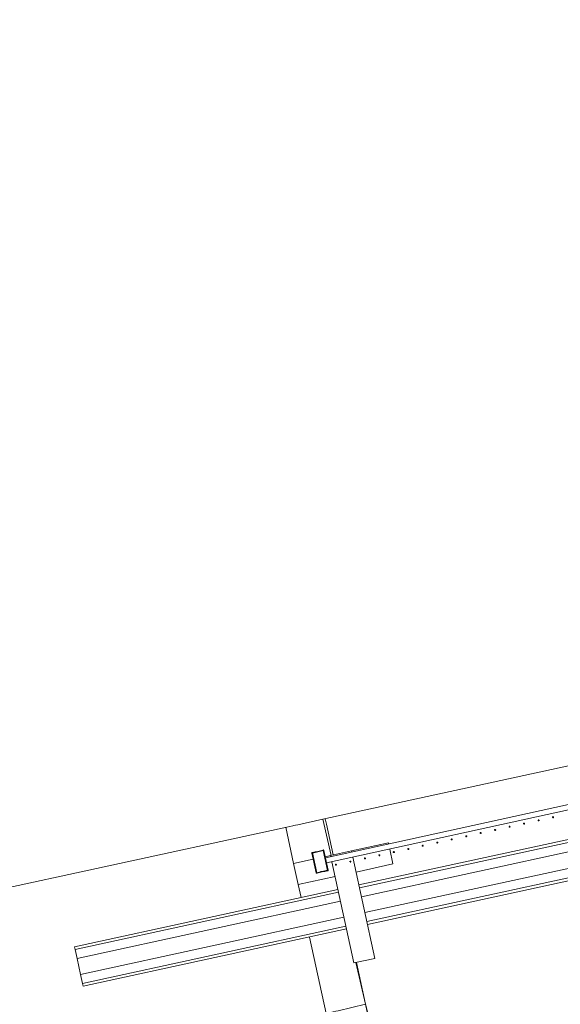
# Model space of a CAD drawing. Header units: millimetres. Extents: x -2624 to 101766, y -16 to 109490.
# Tile 50 of 151: x 24685 to 26691, y 76614 to 80267. Entities that reach past the tile are written whole.
import ezdxf

# ---------------------------------------------------------------- set-up
doc = ezdxf.new("R2010")
doc.units = ezdxf.units.MM
doc.header["$MEASUREMENT"] = 0
for name, color, linetype in [('L1', 7, 'Continuous'), ('Nouveau_VRD _ Voirie 3d.VRD', 7, 'Continuous'), ('VRD _ Bordure.VRD', 7, 'Continuous'), ('VRD _ Clôture.VRD', 7, 'Continuous'), ('VRD _ Portail.VRD', 7, 'Continuous')]:
    doc.layers.add(name, color=color, linetype=linetype)

# ---------------------------------------------------------------- blocks, each defined once
blk = doc.blocks.new('Élément de coupe_48')
at = {"layer": 'VRD _ Bordure.VRD', "color": 7, "linetype": 'Continuous', "lineweight": 15}
blk.add_line((25968.8, 76613.7), (26102.5, 76089.4), dxfattribs=at)
blk = doc.blocks.new('Élément de coupe_56')
at = {"layer": 'VRD _ Bordure.VRD', "color": 7, "linetype": 'Continuous', "lineweight": 15}
for p, q in [((25698.6, 77276.1), (25677, 77271.4)), ((25702.1, 77276.8), (25698.6, 77276.1)), ((25708.6, 77278.3), (25702.1, 77276.8)), ((25716.9, 77280), (25708.6, 77278.3)), ((25810.6, 77300.4), (25716.9, 77280)), ((25823.3, 77282.7), (25819.1, 77302.3)), ((25848.3, 77167.9), (25823.3, 77282.7)), ((25968.8, 76613.7), (25935, 76769.2)), ((25822.8, 76579.2), (25848.8, 76585.3)), ((25848.8, 76585.3), (25852.3, 76586.2)), ((25852.3, 76586.2), (25858.8, 76587.7)), ((25858.8, 76587.7), (25867, 76589.6)), ((25867, 76589.6), (25968.8, 76613.7))]:
    blk.add_line(p, q, dxfattribs=at)
blk = doc.blocks.new('Élément de coupe_57')
at = {"layer": 'Nouveau_VRD _ Voirie 3d.VRD', "color": 251, "linetype": 'Continuous', "lineweight": 15, "true_color": 0x6a6a6a}
for p, q in [((25701.7, 77136), (25672.5, 77270.4)), ((24970.3, 77117.7), (18832.4, 75782.8)), ((25729.1, 77010), (25718.7, 77057.9)), ((25822.8, 76579.2), (25761, 76863.4))]:
    blk.add_line(p, q, dxfattribs=at)
blk = doc.blocks.new('Élément de coupe_165')
at = {"layer": 'VRD _ Portail.VRD', "color": 7, "linetype": 'Continuous', "lineweight": 15}
for p, q in [((25944.1, 77056.7), (34303.7, 78874.8)), ((25946.4, 77046.3), (34306, 78864.4)), ((25973.7, 76920.6), (34333.3, 78738.7)), ((25976, 76910.2), (34335.6, 78728.2)), ((33372.6, 78626.3), (25953.7, 77012.8)), ((33385.4, 78567.6), (25966.4, 76954.1)), ((25916.7, 77182.8), (26053.5, 77212.5)), ((26053.5, 77212.5), (26054.3, 77209)), ((25838.5, 77165.8), (25916.7, 77182.8)), ((25916.7, 77182.8), (25917.5, 77179.1)), ((26058.5, 77189.5), (26070.5, 77134.4)), ((25701.7, 77136), (25774.8, 77151.9)), ((25718.7, 77057.9), (25701.7, 77136)), ((25818.8, 77161.5), (25838.5, 77165.8)), ((25839.4, 77161.9), (25838.5, 77165.8)), ((25925.2, 76767.1), (25843.6, 77142.4)), ((25921.8, 77159.5), (26003.4, 76784.1)), ((26070.5, 77134.4), (25933.7, 77104.6)), ((25855.5, 77087.6), (25718.7, 77057.9)), ((24888.8, 76827.2), (25865.9, 77039.7)), ((24891, 76816.8), (25868.2, 77029.3)), ((25875.5, 76995.8), (24898.3, 76783.2)), ((25888.2, 76937.1), (24911.1, 76724.6)), ((24918.4, 76691.1), (25895.5, 76903.6)), ((24920.7, 76680.6), (25897.8, 76893.2)), ((24891, 76816.8), (24888.8, 76827.2)), ((24898.3, 76783.2), (24891, 76816.8)), ((24911.1, 76724.6), (24898.3, 76783.2)), ((26003.4, 76784.1), (25925.2, 76767.1)), ((24918.4, 76691.1), (24911.1, 76724.6)), ((24920.7, 76680.6), (24918.4, 76691.1))]:
    blk.add_line(p, q, dxfattribs=at)
blk = doc.blocks.new('Élément de coupe_166')
at = {"layer": 'L1', "color": 7, "linetype": 'Continuous', "lineweight": 15}
blk.add_line((24970.3, 77117.7), (25677, 77271.4), dxfattribs=at)
blk = doc.blocks.new('Élément de coupe_168')
at = {"layer": 'VRD _ Clôture.VRD', "color": 7, "linetype": 'Continuous', "lineweight": 15}
for p, q in [((25819.7, 77157.6), (28626.3, 77772.9)), ((25823.9, 77138.1), (28630.5, 77753.3))]:
    blk.add_line(p, q, dxfattribs=at)
blk = doc.blocks.new('Élément de coupe_175')
at = {"layer": 'VRD _ Clôture.VRD', "color": 7, "linetype": 'Continuous', "lineweight": 15}
for p, q in [((25856.8, 77132), (25856.7, 77131.6)), ((25856.7, 77131.6), (25856.7, 77131.3)), ((25856.7, 77131.3), (25856.7, 77130.9)), ((25856.7, 77130.9), (25856.8, 77130.6)), ((25856.9, 77132.3), (25856.8, 77132)), ((25856.8, 77130.6), (25857, 77130.3)), ((25857.1, 77132.6), (25856.9, 77132.3)), ((25857, 77130.3), (25857.2, 77130)), ((25857.6, 77133.1), (25857.3, 77132.8)), ((25857.5, 77129.8), (25857.8, 77129.6)), ((25857.9, 77133.2), (25857.6, 77133.1)), ((25857.8, 77129.6), (25858.1, 77129.5)), ((25858.3, 77133.3), (25857.9, 77133.2)), ((25858.1, 77129.5), (25858.4, 77129.4)), ((25858.6, 77133.4), (25858.3, 77133.3)), ((25859, 77133.4), (25858.6, 77133.4)), ((25858.8, 77129.4), (25859.1, 77129.4)), ((25859.3, 77133.3), (25859, 77133.4)), ((25859.1, 77129.4), (25859.4, 77129.5)), ((25859.6, 77133.1), (25859.3, 77133.3)), ((25859.4, 77129.5), (25859.8, 77129.7)), ((25859.9, 77133), (25859.6, 77133.1)), ((25859.8, 77129.7), (25860, 77129.9)), ((25860.4, 77132.4), (25860.2, 77132.7)), ((25860.3, 77130.1), (25860.5, 77130.4)), ((25860.5, 77132.1), (25860.4, 77132.4)), ((25860.6, 77131.8), (25860.5, 77132.1)), ((25860.5, 77130.4), (25860.6, 77130.8)), ((25860.7, 77131.5), (25860.6, 77131.8)), ((25860.6, 77130.8), (25860.7, 77131.1)), ((25860.7, 77131.1), (25860.7, 77131.5)), ((25858.4, 77129.4), (25858.8, 77129.4))]:
    blk.add_line(p, q, dxfattribs=at)
blk = doc.blocks.new('Élément de coupe_176')
at = {"layer": 'VRD _ Clôture.VRD', "color": 7, "linetype": 'Continuous', "lineweight": 15}
for p, q in [((25910.5, 77143.8), (25910.4, 77143.4)), ((25910.4, 77143.4), (25910.4, 77143.1)), ((25910.4, 77143.1), (25910.5, 77142.7)), ((25910.6, 77144.1), (25910.5, 77143.8)), ((25910.5, 77142.7), (25910.6, 77142.4)), ((25910.8, 77144.4), (25910.6, 77144.1)), ((25910.6, 77142.4), (25910.7, 77142.1)), ((25910.7, 77142.1), (25910.9, 77141.8)), ((25911.3, 77144.8), (25911.1, 77144.6)), ((25911.2, 77141.6), (25911.5, 77141.4)), ((25911.7, 77145), (25911.3, 77144.8)), ((25911.5, 77141.4), (25911.8, 77141.2)), ((25912, 77145.1), (25911.7, 77145)), ((25911.8, 77141.2), (25912.1, 77141.2)), ((25912.3, 77145.1), (25912, 77145.1)), ((25912.1, 77141.2), (25912.5, 77141.1)), ((25912.7, 77145.1), (25912.3, 77145.1)), ((25912.5, 77141.1), (25912.8, 77141.2)), ((25913, 77145.1), (25912.7, 77145.1)), ((25912.8, 77141.2), (25913.2, 77141.3)), ((25913.3, 77144.9), (25913, 77145.1)), ((25913.2, 77141.3), (25913.5, 77141.5)), ((25913.6, 77144.7), (25913.3, 77144.9)), ((25913.5, 77141.5), (25913.8, 77141.7)), ((25914.1, 77144.2), (25913.9, 77144.5)), ((25914, 77141.9), (25914.2, 77142.2)), ((25914.3, 77143.9), (25914.1, 77144.2)), ((25914.2, 77142.2), (25914.3, 77142.5)), ((25914.4, 77143.6), (25914.3, 77143.9)), ((25914.3, 77142.5), (25914.4, 77142.9)), ((25914.4, 77143.2), (25914.4, 77143.6)), ((25914.4, 77142.9), (25914.4, 77143.2))]:
    blk.add_line(p, q, dxfattribs=at)
blk = doc.blocks.new('Élément de coupe_177')
at = {"layer": 'VRD _ Clôture.VRD', "color": 7, "linetype": 'Continuous', "lineweight": 15}
for p, q in [((25964.2, 77155.2), (25964.1, 77154.8)), ((25964.1, 77154.8), (25964.2, 77154.5)), ((25964.4, 77155.9), (25964.2, 77155.5)), ((25964.2, 77155.5), (25964.2, 77155.2)), ((25964.2, 77154.5), (25964.3, 77154.2)), ((25964.3, 77154.2), (25964.4, 77153.9)), ((25964.6, 77156.1), (25964.4, 77155.9)), ((25964.4, 77153.9), (25964.7, 77153.6)), ((25965.1, 77156.6), (25964.8, 77156.4)), ((25964.9, 77153.3), (25965.2, 77153.2)), ((25965.4, 77156.8), (25965.1, 77156.6)), ((25965.2, 77153.2), (25965.5, 77153)), ((25965.7, 77156.9), (25965.4, 77156.8)), ((25965.5, 77153), (25965.9, 77152.9)), ((25966.1, 77156.9), (25965.7, 77156.9)), ((25965.9, 77152.9), (25966.2, 77152.9)), ((25966.4, 77156.9), (25966.1, 77156.9)), ((25966.2, 77152.9), (25966.6, 77153)), ((25966.7, 77156.8), (25966.4, 77156.9)), ((25966.6, 77153), (25966.9, 77153.1)), ((25967.1, 77156.7), (25966.7, 77156.8)), ((25966.9, 77153.1), (25967.2, 77153.2)), ((25967.4, 77156.5), (25967.1, 77156.7)), ((25967.2, 77153.2), (25967.5, 77153.4)), ((25967.8, 77156), (25967.6, 77156.3)), ((25967.7, 77153.7), (25967.9, 77154)), ((25968, 77155.7), (25967.8, 77156)), ((25967.9, 77154), (25968, 77154.3)), ((25968.1, 77155.4), (25968, 77155.7)), ((25968, 77154.3), (25968.1, 77154.7)), ((25968.1, 77155), (25968.1, 77155.4)), ((25968.1, 77154.7), (25968.1, 77155))]:
    blk.add_line(p, q, dxfattribs=at)
blk = doc.blocks.new('Élément de coupe_178')
at = {"layer": 'VRD _ Clôture.VRD', "color": 7, "linetype": 'Continuous', "lineweight": 15}
for p, q in [((26018, 77167.3), (26017.9, 77167)), ((26017.9, 77167), (26017.9, 77166.6)), ((26017.9, 77166.6), (26017.9, 77166.3)), ((26017.9, 77166.3), (26018, 77165.9)), ((26018.1, 77167.6), (26018, 77167.3)), ((26018, 77165.9), (26018.2, 77165.6)), ((26018.3, 77167.9), (26018.1, 77167.6)), ((26018.8, 77168.4), (26018.5, 77168.2)), ((26019.1, 77168.5), (26018.8, 77168.4)), ((26019.4, 77168.7), (26019.1, 77168.5)), ((26019.8, 77168.7), (26019.4, 77168.7)), ((26020.1, 77168.7), (26019.8, 77168.7)), ((26020.5, 77168.6), (26020.1, 77168.7)), ((26020.8, 77168.5), (26020.5, 77168.6)), ((26021.1, 77168.3), (26020.8, 77168.5)), ((26021.6, 77167.8), (26021.3, 77168)), ((26021.7, 77167.5), (26021.6, 77167.8)), ((26021.6, 77165.8), (26021.8, 77166.1)), ((26021.8, 77167.1), (26021.7, 77167.5)), ((26021.9, 77166.8), (26021.8, 77167.1)), ((26021.8, 77166.4), (26021.9, 77166.8)), ((26021.8, 77166.1), (26021.8, 77166.4)), ((26018.2, 77165.6), (26018.4, 77165.4)), ((26018.6, 77165.1), (26018.9, 77164.9)), ((26018.9, 77164.9), (26019.3, 77164.8)), ((26019.3, 77164.8), (26019.6, 77164.7)), ((26019.6, 77164.7), (26019.9, 77164.7)), ((26019.9, 77164.7), (26020.3, 77164.7)), ((26020.3, 77164.7), (26020.6, 77164.9)), ((26020.6, 77164.9), (26020.9, 77165)), ((26020.9, 77165), (26021.2, 77165.2)), ((26021.4, 77165.5), (26021.6, 77165.8))]:
    blk.add_line(p, q, dxfattribs=at)
blk = doc.blocks.new('Élément de coupe_179')
at = {"layer": 'VRD _ Clôture.VRD', "color": 7, "linetype": 'Continuous', "lineweight": 15}
for p, q in [((26071.7, 77179.1), (26071.6, 77178.7)), ((26071.6, 77178.7), (26071.6, 77178.4)), ((26071.6, 77178.4), (26071.6, 77178)), ((26071.6, 77178), (26071.7, 77177.7)), ((26071.8, 77179.4), (26071.7, 77179.1)), ((26071.7, 77177.7), (26071.9, 77177.4)), ((26072, 77179.7), (26071.8, 77179.4)), ((26071.9, 77177.4), (26072.1, 77177.1)), ((26072.5, 77180.2), (26072.2, 77180)), ((26072.4, 77176.9), (26072.7, 77176.7)), ((26072.8, 77180.3), (26072.5, 77180.2)), ((26072.7, 77176.7), (26073, 77176.6)), ((26073.2, 77180.4), (26072.8, 77180.3)), ((26073, 77176.6), (26073.3, 77176.5)), ((26073.5, 77180.5), (26073.2, 77180.4)), ((26073.3, 77176.5), (26073.7, 77176.5)), ((26073.9, 77180.5), (26073.5, 77180.5)), ((26073.7, 77176.5), (26074, 77176.5)), ((26074.2, 77180.4), (26073.9, 77180.5)), ((26074, 77176.5), (26074.3, 77176.6)), ((26074.5, 77180.2), (26074.2, 77180.4)), ((26074.3, 77176.6), (26074.7, 77176.8)), ((26074.8, 77180.1), (26074.5, 77180.2)), ((26074.7, 77176.8), (26074.9, 77177)), ((26075.3, 77179.5), (26075.1, 77179.8)), ((26075.2, 77177.3), (26075.4, 77177.5)), ((26075.4, 77179.2), (26075.3, 77179.5)), ((26075.5, 77178.9), (26075.4, 77179.2)), ((26075.4, 77177.5), (26075.5, 77177.9)), ((26075.6, 77178.6), (26075.5, 77178.9)), ((26075.5, 77177.9), (26075.6, 77178.2)), ((26075.6, 77178.2), (26075.6, 77178.6))]:
    blk.add_line(p, q, dxfattribs=at)
blk = doc.blocks.new('Élément de coupe_180')
at = {"layer": 'VRD _ Clôture.VRD', "color": 7, "linetype": 'Continuous', "lineweight": 15}
for p, q in [((26125.4, 77190.9), (26125.3, 77190.5)), ((26125.3, 77190.5), (26125.3, 77190.2)), ((26125.3, 77190.2), (26125.4, 77189.8)), ((26125.5, 77191.2), (26125.4, 77190.9)), ((26125.4, 77189.8), (26125.5, 77189.5)), ((26125.7, 77191.5), (26125.5, 77191.2)), ((26125.5, 77189.5), (26125.6, 77189.2)), ((26125.6, 77189.2), (26125.8, 77188.9)), ((26126.2, 77191.9), (26126, 77191.7)), ((26126.1, 77188.7), (26126.4, 77188.5)), ((26126.5, 77192.1), (26126.2, 77191.9)), ((26126.4, 77188.5), (26126.7, 77188.3)), ((26126.9, 77192.2), (26126.5, 77192.1)), ((26126.7, 77188.3), (26127, 77188.3)), ((26127.2, 77192.3), (26126.9, 77192.2)), ((26127, 77188.3), (26127.4, 77188.3)), ((26127.6, 77192.2), (26127.2, 77192.3)), ((26127.4, 77188.3), (26127.7, 77188.3)), ((26127.9, 77192.2), (26127.6, 77192.2)), ((26127.7, 77188.3), (26128.1, 77188.4)), ((26128.2, 77192), (26127.9, 77192.2)), ((26128.1, 77188.4), (26128.4, 77188.6)), ((26128.5, 77191.8), (26128.2, 77192)), ((26128.4, 77188.6), (26128.7, 77188.8)), ((26129, 77191.3), (26128.8, 77191.6)), ((26128.9, 77189), (26129.1, 77189.3)), ((26129.2, 77191), (26129, 77191.3)), ((26129.1, 77189.3), (26129.2, 77189.6)), ((26129.3, 77190.7), (26129.2, 77191)), ((26129.2, 77189.6), (26129.3, 77190)), ((26129.3, 77190.3), (26129.3, 77190.7)), ((26129.3, 77190), (26129.3, 77190.3))]:
    blk.add_line(p, q, dxfattribs=at)
blk = doc.blocks.new('Élément de coupe_181')
at = {"layer": 'VRD _ Clôture.VRD', "color": 7, "linetype": 'Continuous', "lineweight": 15}
for p, q in [((26179.3, 77203), (26179.1, 77202.6)), ((26179.1, 77202.6), (26179.1, 77202.3)), ((26179.5, 77203.3), (26179.3, 77203)), ((26180, 77203.7), (26179.7, 77203.5)), ((26180.3, 77203.9), (26180, 77203.7)), ((26180.6, 77204), (26180.3, 77203.9)), ((26181, 77204), (26180.6, 77204)), ((26181.3, 77204), (26181, 77204)), ((26181.6, 77203.9), (26181.3, 77204)), ((26182, 77203.8), (26181.6, 77203.9)), ((26182.3, 77203.6), (26182, 77203.8)), ((26182.7, 77203.1), (26182.5, 77203.4)), ((26182.9, 77202.8), (26182.7, 77203.1)), ((26183, 77202.5), (26182.9, 77202.8)), ((26179.1, 77202.3), (26179, 77201.9)), ((26179, 77201.9), (26179.1, 77201.6)), ((26179.1, 77201.6), (26179.2, 77201.3)), ((26179.2, 77201.3), (26179.3, 77201)), ((26179.3, 77201), (26179.6, 77200.7)), ((26179.8, 77200.4), (26180.1, 77200.3)), ((26180.1, 77200.3), (26180.4, 77200.1)), ((26180.4, 77200.1), (26180.8, 77200)), ((26180.8, 77200), (26181.1, 77200)), ((26181.1, 77200), (26181.5, 77200.1)), ((26181.5, 77200.1), (26181.8, 77200.2)), ((26181.8, 77200.2), (26182.1, 77200.3)), ((26182.1, 77200.3), (26182.4, 77200.6)), ((26182.6, 77200.8), (26182.8, 77201.1)), ((26182.8, 77201.1), (26182.9, 77201.4)), ((26182.9, 77201.4), (26183, 77201.8)), ((26183, 77202.1), (26183, 77202.5)), ((26183, 77201.8), (26183, 77202.1))]:
    blk.add_line(p, q, dxfattribs=at)
blk = doc.blocks.new('Élément de coupe_182')
at = {"layer": 'VRD _ Clôture.VRD', "color": 7, "linetype": 'Continuous', "lineweight": 15}
for p, q in [((26232.9, 77214.4), (26232.8, 77214.1)), ((26232.8, 77214.1), (26232.8, 77213.7)), ((26232.8, 77213.7), (26232.8, 77213.4)), ((26232.8, 77213.4), (26232.9, 77213)), ((26233, 77214.7), (26232.9, 77214.4)), ((26232.9, 77213), (26233.1, 77212.7)), ((26233.2, 77215), (26233, 77214.7)), ((26233.1, 77212.7), (26233.3, 77212.5)), ((26233.7, 77215.5), (26233.4, 77215.3)), ((26233.5, 77212.2), (26233.8, 77212)), ((26234, 77215.7), (26233.7, 77215.5)), ((26233.8, 77212), (26234.2, 77211.9)), ((26234.3, 77215.8), (26234, 77215.7)), ((26234.2, 77211.9), (26234.5, 77211.8)), ((26234.7, 77215.8), (26234.3, 77215.8)), ((26234.5, 77211.8), (26234.8, 77211.8)), ((26235, 77215.8), (26234.7, 77215.8)), ((26234.8, 77211.8), (26235.2, 77211.9)), ((26235.4, 77215.7), (26235, 77215.8)), ((26235.2, 77211.9), (26235.5, 77212)), ((26235.7, 77215.6), (26235.4, 77215.7)), ((26235.5, 77212), (26235.8, 77212.1)), ((26236, 77215.4), (26235.7, 77215.6)), ((26235.8, 77212.1), (26236.1, 77212.3)), ((26236.4, 77214.9), (26236.2, 77215.2)), ((26236.3, 77212.6), (26236.5, 77212.9)), ((26236.6, 77214.6), (26236.4, 77214.9)), ((26236.5, 77212.9), (26236.7, 77213.2)), ((26236.7, 77214.2), (26236.6, 77214.6)), ((26236.8, 77213.9), (26236.7, 77214.2)), ((26236.7, 77213.5), (26236.8, 77213.9)), ((26236.7, 77213.2), (26236.7, 77213.5))]:
    blk.add_line(p, q, dxfattribs=at)
blk = doc.blocks.new('Élément de coupe_183')
at = {"layer": 'VRD _ Clôture.VRD', "color": 7, "linetype": 'Continuous', "lineweight": 15}
for p, q in [((26286.6, 77226.2), (26286.5, 77225.9)), ((26286.5, 77225.9), (26286.5, 77225.5)), ((26286.5, 77225.5), (26286.5, 77225.2)), ((26286.5, 77225.2), (26286.6, 77224.8)), ((26286.7, 77226.5), (26286.6, 77226.2)), ((26286.6, 77224.8), (26286.8, 77224.5)), ((26286.9, 77226.8), (26286.7, 77226.5)), ((26286.8, 77224.5), (26287, 77224.2)), ((26287.4, 77227.3), (26287.1, 77227.1)), ((26287.3, 77224), (26287.6, 77223.8)), ((26287.7, 77227.4), (26287.4, 77227.3)), ((26287.6, 77223.8), (26287.9, 77223.7)), ((26288.1, 77227.5), (26287.7, 77227.4)), ((26287.9, 77223.7), (26288.2, 77223.6)), ((26288.4, 77227.6), (26288.1, 77227.5)), ((26288.2, 77223.6), (26288.6, 77223.6)), ((26288.7, 77227.6), (26288.4, 77227.6)), ((26288.6, 77223.6), (26288.9, 77223.6)), ((26289.1, 77227.5), (26288.7, 77227.6)), ((26288.9, 77223.6), (26289.2, 77223.7)), ((26289.4, 77227.4), (26289.1, 77227.5)), ((26289.2, 77223.7), (26289.6, 77223.9)), ((26289.7, 77227.2), (26289.4, 77227.4)), ((26289.6, 77223.9), (26289.8, 77224.1)), ((26290.2, 77226.7), (26290, 77226.9)), ((26290.1, 77224.4), (26290.3, 77224.7)), ((26290.3, 77226.3), (26290.2, 77226.7)), ((26290.4, 77226), (26290.3, 77226.3)), ((26290.3, 77224.7), (26290.4, 77225)), ((26290.5, 77225.7), (26290.4, 77226)), ((26290.4, 77225), (26290.5, 77225.3)), ((26290.5, 77225.3), (26290.5, 77225.7))]:
    blk.add_line(p, q, dxfattribs=at)
blk = doc.blocks.new('Élément de coupe_184')
at = {"layer": 'VRD _ Clôture.VRD', "color": 7, "linetype": 'Continuous', "lineweight": 15}
for p, q in [((26341.1, 77239.1), (26340.9, 77238.8)), ((26341.4, 77239.2), (26341.1, 77239.1)), ((26341.8, 77239.3), (26341.4, 77239.2)), ((26342.1, 77239.4), (26341.8, 77239.3)), ((26342.5, 77239.3), (26342.1, 77239.4)), ((26342.8, 77239.3), (26342.5, 77239.3)), ((26343.1, 77239.1), (26342.8, 77239.3)), ((26343.4, 77238.9), (26343.1, 77239.1)), ((26340.3, 77238), (26340.2, 77237.6)), ((26340.2, 77237.6), (26340.2, 77237.3)), ((26340.2, 77237.3), (26340.3, 77236.9)), ((26340.4, 77238.3), (26340.3, 77238)), ((26340.3, 77236.9), (26340.4, 77236.6)), ((26340.6, 77238.6), (26340.4, 77238.3)), ((26340.4, 77236.6), (26340.5, 77236.3)), ((26340.5, 77236.3), (26340.7, 77236)), ((26341, 77235.8), (26341.3, 77235.6)), ((26341.3, 77235.6), (26341.6, 77235.5)), ((26341.6, 77235.5), (26341.9, 77235.4)), ((26341.9, 77235.4), (26342.3, 77235.4)), ((26342.3, 77235.4), (26342.6, 77235.4)), ((26342.6, 77235.4), (26343, 77235.5)), ((26343, 77235.5), (26343.3, 77235.7)), ((26343.3, 77235.7), (26343.6, 77235.9)), ((26343.9, 77238.4), (26343.7, 77238.7)), ((26343.8, 77236.1), (26344, 77236.4)), ((26344.1, 77238.1), (26343.9, 77238.4)), ((26344, 77236.4), (26344.1, 77236.8)), ((26344.2, 77237.8), (26344.1, 77238.1)), ((26344.1, 77236.8), (26344.2, 77237.1)), ((26344.2, 77237.4), (26344.2, 77237.8)), ((26344.2, 77237.1), (26344.2, 77237.4))]:
    blk.add_line(p, q, dxfattribs=at)
blk = doc.blocks.new('Élément de coupe_185')
at = {"layer": 'VRD _ Clôture.VRD', "color": 7, "linetype": 'Continuous', "lineweight": 15}
for p, q in [((26394, 77249.7), (26393.9, 77249.4)), ((26393.9, 77249.4), (26393.9, 77249.1)), ((26393.9, 77249.1), (26394, 77248.7)), ((26394.2, 77250.1), (26394, 77249.7)), ((26394, 77248.7), (26394.1, 77248.4)), ((26394.1, 77248.4), (26394.2, 77248.1)), ((26394.3, 77250.4), (26394.2, 77250.1)), ((26394.2, 77248.1), (26394.5, 77247.8)), ((26394.9, 77250.8), (26394.6, 77250.6)), ((26394.7, 77247.6), (26395, 77247.4)), ((26395.2, 77251), (26394.9, 77250.8)), ((26395, 77247.4), (26395.3, 77247.2)), ((26395.5, 77251.1), (26395.2, 77251)), ((26395.3, 77247.2), (26395.7, 77247.2)), ((26395.8, 77251.1), (26395.5, 77251.1)), ((26395.7, 77247.2), (26396, 77247.1)), ((26396.2, 77251.1), (26395.8, 77251.1)), ((26396, 77247.1), (26396.4, 77247.2)), ((26396.5, 77251), (26396.2, 77251.1)), ((26396.4, 77247.2), (26396.7, 77247.3)), ((26396.9, 77250.9), (26396.5, 77251)), ((26396.7, 77247.3), (26397, 77247.4)), ((26397.2, 77250.7), (26396.9, 77250.9)), ((26397, 77247.4), (26397.3, 77247.7)), ((26397.6, 77250.2), (26397.4, 77250.5)), ((26397.5, 77247.9), (26397.7, 77248.2)), ((26397.8, 77249.9), (26397.6, 77250.2)), ((26397.7, 77248.2), (26397.8, 77248.5)), ((26397.9, 77249.6), (26397.8, 77249.9)), ((26397.8, 77248.5), (26397.9, 77248.9)), ((26397.9, 77249.2), (26397.9, 77249.6)), ((26397.9, 77248.9), (26397.9, 77249.2))]:
    blk.add_line(p, q, dxfattribs=at)
blk = doc.blocks.new('Élément de coupe_186')
at = {"layer": 'VRD _ Clôture.VRD', "color": 7, "linetype": 'Continuous', "lineweight": 15}
for p, q in [((26447.8, 77261.5), (26447.7, 77261.2)), ((26447.7, 77261.2), (26447.7, 77260.8)), ((26447.7, 77260.8), (26447.7, 77260.5)), ((26447.7, 77260.5), (26447.8, 77260.2)), ((26447.9, 77261.8), (26447.8, 77261.5)), ((26447.8, 77260.2), (26448, 77259.8)), ((26448.1, 77262.1), (26447.9, 77261.8)), ((26448, 77259.8), (26448.2, 77259.6)), ((26448.6, 77262.6), (26448.3, 77262.4)), ((26448.4, 77259.3), (26448.7, 77259.1)), ((26448.9, 77262.8), (26448.6, 77262.6)), ((26448.7, 77259.1), (26449.1, 77259)), ((26449.2, 77262.9), (26448.9, 77262.8)), ((26449.1, 77259), (26449.4, 77258.9)), ((26449.6, 77262.9), (26449.2, 77262.9)), ((26449.4, 77258.9), (26449.7, 77258.9)), ((26449.9, 77262.9), (26449.6, 77262.9)), ((26449.7, 77258.9), (26450.1, 77259)), ((26450.3, 77262.8), (26449.9, 77262.9)), ((26450.1, 77259), (26450.4, 77259.1)), ((26450.6, 77262.7), (26450.3, 77262.8)), ((26450.4, 77259.1), (26450.7, 77259.2)), ((26450.9, 77262.5), (26450.6, 77262.7)), ((26450.7, 77259.2), (26451, 77259.4)), ((26451.3, 77262), (26451.1, 77262.3)), ((26451.2, 77259.7), (26451.4, 77260)), ((26451.5, 77261.7), (26451.3, 77262)), ((26451.4, 77260), (26451.6, 77260.3)), ((26451.6, 77261.3), (26451.5, 77261.7)), ((26451.7, 77261), (26451.6, 77261.3)), ((26451.6, 77260.6), (26451.7, 77261)), ((26451.6, 77260.3), (26451.6, 77260.6))]:
    blk.add_line(p, q, dxfattribs=at)
blk = doc.blocks.new('Élément de coupe_187')
at = {"layer": 'VRD _ Clôture.VRD', "color": 7, "linetype": 'Continuous', "lineweight": 15}
for p, q in [((26501.5, 77273.3), (26501.4, 77273)), ((26501.4, 77273), (26501.4, 77272.6)), ((26501.4, 77272.6), (26501.4, 77272.3)), ((26501.4, 77272.3), (26501.5, 77271.9)), ((26501.6, 77273.6), (26501.5, 77273.3)), ((26501.5, 77271.9), (26501.7, 77271.6)), ((26501.8, 77273.9), (26501.6, 77273.6)), ((26501.7, 77271.6), (26501.9, 77271.3)), ((26502.3, 77274.4), (26502, 77274.2)), ((26502.2, 77271.1), (26502.5, 77270.9)), ((26502.6, 77274.5), (26502.3, 77274.4)), ((26502.5, 77270.9), (26502.8, 77270.8)), ((26503, 77274.6), (26502.6, 77274.5)), ((26502.8, 77270.8), (26503.1, 77270.7)), ((26503.3, 77274.7), (26503, 77274.6)), ((26503.1, 77270.7), (26503.5, 77270.7)), ((26503.6, 77274.7), (26503.3, 77274.7)), ((26503.5, 77270.7), (26503.8, 77270.7)), ((26504, 77274.6), (26503.6, 77274.7)), ((26503.8, 77270.7), (26504.1, 77270.8)), ((26504.3, 77274.5), (26504, 77274.6)), ((26504.1, 77270.8), (26504.5, 77271)), ((26504.6, 77274.3), (26504.3, 77274.5)), ((26504.5, 77271), (26504.7, 77271.2)), ((26505.1, 77273.8), (26504.9, 77274)), ((26505, 77271.5), (26505.2, 77271.8)), ((26505.2, 77273.5), (26505.1, 77273.8)), ((26505.3, 77273.1), (26505.2, 77273.5)), ((26505.2, 77271.8), (26505.3, 77272.1)), ((26505.4, 77272.8), (26505.3, 77273.1)), ((26505.3, 77272.1), (26505.4, 77272.4)), ((26505.4, 77272.4), (26505.4, 77272.8))]:
    blk.add_line(p, q, dxfattribs=at)
blk = doc.blocks.new('Élément de coupe_188')
at = {"layer": 'VRD _ Clôture.VRD', "color": 7, "linetype": 'Continuous', "lineweight": 15}
for p, q in [((26555.2, 77285.1), (26555.1, 77284.7)), ((26555.1, 77284.7), (26555.1, 77284.4)), ((26555.1, 77284.4), (26555.2, 77284)), ((26555.3, 77285.4), (26555.2, 77285.1)), ((26555.2, 77284), (26555.3, 77283.7)), ((26555.5, 77285.7), (26555.3, 77285.4)), ((26555.3, 77283.7), (26555.4, 77283.4)), ((26555.4, 77283.4), (26555.6, 77283.1)), ((26556, 77286.2), (26555.8, 77285.9)), ((26555.9, 77282.9), (26556.2, 77282.7)), ((26556.3, 77286.3), (26556, 77286.2)), ((26556.2, 77282.7), (26556.5, 77282.6)), ((26556.7, 77286.4), (26556.3, 77286.3)), ((26556.5, 77282.6), (26556.8, 77282.5)), ((26557, 77286.5), (26556.7, 77286.4)), ((26556.8, 77282.5), (26557.2, 77282.5)), ((26557.4, 77286.5), (26557, 77286.5)), ((26557.2, 77282.5), (26557.5, 77282.5)), ((26557.7, 77286.4), (26557.4, 77286.5)), ((26557.5, 77282.5), (26557.9, 77282.6)), ((26558, 77286.2), (26557.7, 77286.4)), ((26557.9, 77282.6), (26558.2, 77282.8)), ((26558.3, 77286.1), (26558, 77286.2)), ((26558.2, 77282.8), (26558.5, 77283)), ((26558.8, 77285.5), (26558.6, 77285.8)), ((26558.7, 77283.2), (26558.9, 77283.5)), ((26559, 77285.2), (26558.8, 77285.5)), ((26558.9, 77283.5), (26559, 77283.9)), ((26559.1, 77284.9), (26559, 77285.2)), ((26559, 77283.9), (26559.1, 77284.2)), ((26559.1, 77284.6), (26559.1, 77284.9)), ((26559.1, 77284.2), (26559.1, 77284.6))]:
    blk.add_line(p, q, dxfattribs=at)
blk = doc.blocks.new('Élément de coupe_189')
at = {"layer": 'VRD _ Clôture.VRD', "color": 7, "linetype": 'Continuous', "lineweight": 15}
for p, q in [((26608.9, 77296.9), (26608.8, 77296.5)), ((26608.8, 77296.5), (26608.8, 77296.2)), ((26608.8, 77296.2), (26608.9, 77295.8)), ((26609.1, 77297.2), (26608.9, 77296.9)), ((26608.9, 77295.8), (26609, 77295.5)), ((26609, 77295.5), (26609.1, 77295.2)), ((26609.2, 77297.5), (26609.1, 77297.2)), ((26609.1, 77295.2), (26609.4, 77294.9)), ((26609.8, 77297.9), (26609.5, 77297.7)), ((26609.6, 77294.7), (26609.9, 77294.5)), ((26610.1, 77298.1), (26609.8, 77297.9)), ((26609.9, 77294.5), (26610.2, 77294.3)), ((26610.4, 77298.2), (26610.1, 77298.1)), ((26610.2, 77294.3), (26610.6, 77294.3)), ((26610.7, 77298.2), (26610.4, 77298.2)), ((26610.6, 77294.3), (26610.9, 77294.2)), ((26611.1, 77298.2), (26610.7, 77298.2)), ((26610.9, 77294.2), (26611.3, 77294.3)), ((26611.4, 77298.2), (26611.1, 77298.2)), ((26611.3, 77294.3), (26611.6, 77294.4)), ((26611.8, 77298), (26611.4, 77298.2)), ((26611.6, 77294.4), (26611.9, 77294.6)), ((26612.1, 77297.8), (26611.8, 77298)), ((26611.9, 77294.6), (26612.2, 77294.8)), ((26612.5, 77297.3), (26612.3, 77297.6)), ((26612.4, 77295), (26612.6, 77295.3)), ((26612.7, 77297), (26612.5, 77297.3)), ((26612.6, 77295.3), (26612.7, 77295.6)), ((26612.8, 77296.7), (26612.7, 77297)), ((26612.7, 77295.6), (26612.8, 77296)), ((26612.8, 77296.3), (26612.8, 77296.7)), ((26612.8, 77296), (26612.8, 77296.3))]:
    blk.add_line(p, q, dxfattribs=at)
blk = doc.blocks.new('Élément de coupe_190')
at = {"layer": 'VRD _ Clôture.VRD', "color": 7, "linetype": 'Continuous', "lineweight": 15}
for p, q in [((26662.8, 77309), (26662.6, 77308.6)), ((26662.6, 77308.6), (26662.6, 77308.3)), ((26662.6, 77308.3), (26662.6, 77307.9)), ((26662.6, 77307.9), (26662.6, 77307.6)), ((26662.6, 77307.6), (26662.7, 77307.3)), ((26662.7, 77307.3), (26662.9, 77307)), ((26663, 77309.2), (26662.8, 77309)), ((26662.9, 77307), (26663.1, 77306.7)), ((26663.5, 77309.7), (26663.2, 77309.5)), ((26663.3, 77306.4), (26663.6, 77306.3)), ((26663.8, 77309.9), (26663.5, 77309.7)), ((26663.6, 77306.3), (26663.9, 77306.1)), ((26664.1, 77310), (26663.8, 77309.9)), ((26663.9, 77306.1), (26664.3, 77306)), ((26664.5, 77310), (26664.1, 77310)), ((26664.3, 77306), (26664.6, 77306)), ((26664.8, 77310), (26664.5, 77310)), ((26664.6, 77306), (26665, 77306.1)), ((26665.2, 77309.9), (26664.8, 77310)), ((26665, 77306.1), (26665.3, 77306.2)), ((26665.5, 77309.8), (26665.2, 77309.9)), ((26665.3, 77306.2), (26665.6, 77306.3)), ((26665.8, 77309.6), (26665.5, 77309.8)), ((26665.6, 77306.3), (26665.9, 77306.5)), ((26666.2, 77309.1), (26666, 77309.4)), ((26666.1, 77306.8), (26666.3, 77307.1)), ((26666.4, 77308.8), (26666.2, 77309.1)), ((26666.3, 77307.1), (26666.5, 77307.4)), ((26666.5, 77308.5), (26666.4, 77308.8)), ((26666.6, 77308.1), (26666.5, 77308.5)), ((26666.5, 77307.8), (26666.6, 77308.1)), ((26666.5, 77307.4), (26666.5, 77307.8))]:
    blk.add_line(p, q, dxfattribs=at)
blk = doc.blocks.new('Élément de coupe_1418')
at = {"layer": 'VRD _ Clôture.VRD', "color": 7, "linetype": 'Continuous', "lineweight": 15}
for p, q in [((25769.7, 77175.5), (25769.8, 77175.9)), ((25769.8, 77175.1), (25769.7, 77175.5)), ((25769.8, 77175.9), (25769.9, 77176.3)), ((25769.8, 77175.1), (25785.9, 77101.3)), ((25769.9, 77176.3), (25770.1, 77176.7)), ((25770.3, 77175.2), (25769.9, 77175.1)), ((25770.1, 77176.7), (25770.4, 77177)), ((25770.9, 77175.3), (25770.3, 77175.2)), ((25770.4, 77177), (25770.7, 77177.3)), ((25770.7, 77177.3), (25771.1, 77177.4)), ((25771.7, 77175.4), (25770.9, 77175.3)), ((25771.1, 77177.4), (25771.5, 77177.5)), ((25776.5, 77178.2), (25771.5, 77177.5)), ((25771.6, 77177), (25771.5, 77177.4)), ((25771.7, 77176.3), (25771.6, 77177)), ((25771.8, 77175.6), (25771.7, 77176.3)), ((25771.7, 77175.4), (25787.8, 77101.8)), ((25771.8, 77175.6), (25776.8, 77176.3)), ((25776.5, 77178.2), (25781.6, 77178.9)), ((25781.9, 77177), (25776.8, 77176.3)), ((25781.6, 77178.9), (25786.6, 77179.8)), ((25786.9, 77177.9), (25781.9, 77177)), ((25786.6, 77179.8), (25791.5, 77180.9)), ((25791.9, 77179), (25786.9, 77177.9)), ((25791.5, 77180.9), (25796.5, 77182)), ((25796.9, 77180.1), (25791.9, 77179)), ((25796.5, 77182), (25801.4, 77183.3)), ((25801.9, 77181.4), (25796.9, 77180.1)), ((25801.4, 77183.3), (25806.3, 77184.7)), ((25806.8, 77182.8), (25801.9, 77181.4)), ((25806.3, 77184.7), (25811.1, 77186.2)), ((25811.6, 77184.3), (25806.8, 77182.8)), ((25811.5, 77186.3), (25811.1, 77186.2)), ((25811.3, 77185.7), (25811.2, 77186.1)), ((25811.4, 77185.1), (25811.3, 77185.7)), ((25811.6, 77184.3), (25811.4, 77185.1)), ((25811.5, 77186.3), (25812, 77186.3)), ((25811.8, 77184.2), (25812.6, 77184.4)), ((25828, 77110.6), (25811.8, 77184.2)), ((25812, 77186.3), (25812.4, 77186.2)), ((25812.8, 77186.1), (25812.4, 77186.2)), ((25812.6, 77184.4), (25813.2, 77184.6)), ((25812.8, 77186.1), (25813.1, 77185.8)), ((25813.1, 77185.8), (25813.4, 77185.5)), ((25813.2, 77184.6), (25813.6, 77184.7)), ((25813.4, 77185.5), (25813.6, 77185.1)), ((25813.7, 77184.8), (25813.6, 77185.1)), ((25829.9, 77111), (25813.7, 77184.8)), ((25786.1, 77100.9), (25785.9, 77101.3)), ((25786.5, 77101.5), (25786.1, 77101.4)), ((25786.1, 77100.9), (25786.3, 77100.6)), ((25786.3, 77100.6), (25786.6, 77100.3)), ((25787.1, 77101.6), (25786.5, 77101.5)), ((25786.6, 77100.3), (25786.9, 77100)), ((25787.3, 77099.8), (25786.9, 77100)), ((25787.8, 77101.8), (25787.1, 77101.6)), ((25787.3, 77099.8), (25787.7, 77099.8)), ((25787.7, 77099.8), (25788.1, 77099.8)), ((25788, 77101.7), (25792.8, 77103.2)), ((25788, 77101.7), (25788.2, 77101)), ((25788.1, 77099.8), (25788.5, 77099.8)), ((25788.2, 77101), (25788.4, 77100.4)), ((25788.4, 77100.4), (25788.5, 77100)), ((25788.5, 77099.8), (25793.4, 77101.4)), ((25792.8, 77103.2), (25797.7, 77104.6)), ((25793.4, 77101.4), (25798.2, 77102.8)), ((25797.7, 77104.6), (25802.7, 77105.9)), ((25798.2, 77102.8), (25803.2, 77104.1)), ((25802.7, 77105.9), (25807.7, 77107.1)), ((25803.2, 77104.1), (25808.1, 77105.2)), ((25807.7, 77107.1), (25812.7, 77108.1)), ((25808.1, 77105.2), (25813.1, 77106.2)), ((25812.7, 77108.1), (25817.8, 77109)), ((25818.1, 77107.1), (25813.1, 77106.2)), ((25817.8, 77109), (25822.9, 77109.8)), ((25818.1, 77107.1), (25823.1, 77107.9)), ((25827.8, 77110.5), (25822.9, 77109.8)), ((25823.1, 77107.9), (25828.2, 77108.5)), ((25827.8, 77110.5), (25828, 77109.7)), ((25828, 77110.6), (25828.7, 77110.8)), ((25828, 77109.7), (25828.1, 77109.1)), ((25828.1, 77109.1), (25828.1, 77108.7)), ((25828.2, 77108.5), (25828.6, 77108.6)), ((25828.6, 77108.6), (25829, 77108.8)), ((25828.7, 77110.8), (25829.3, 77110.9)), ((25829, 77108.8), (25829.3, 77109.1)), ((25829.3, 77110.9), (25829.7, 77110.9)), ((25829.3, 77109.1), (25829.6, 77109.4)), ((25829.6, 77109.4), (25829.8, 77109.7)), ((25829.8, 77109.7), (25829.9, 77110.1)), ((25829.9, 77110.5), (25829.9, 77111)), ((25829.9, 77110.1), (25829.9, 77110.5))]:
    blk.add_line(p, q, dxfattribs=at)
blk = doc.blocks.new('Élément de coupe_1488')
at = {"layer": 'L1', "color": 7, "linetype": 'Continuous', "lineweight": 15}
for p, q in [((25810.6, 77300.4), (39452.6, 80267.4)), ((25810.6, 77300.4), (25841.5, 77166.4)), ((25933.1, 76768.8), (25968.8, 76613.7)), ((25968.8, 76613.7), (25998.6, 76476.7))]:
    blk.add_line(p, q, dxfattribs=at)

msp = doc.modelspace()

# ---------------------------------------------------------------- block references
at = {"layer": 'L1', "lineweight": 0}
for name in ['Élément de coupe_166', 'Élément de coupe_1488']:
    msp.add_blockref(name, (0, 0), dxfattribs=at)
at = {"layer": 'Nouveau_VRD _ Voirie 3d.VRD', "lineweight": 0}
msp.add_blockref('Élément de coupe_57', (0, 0), dxfattribs=at)
at = {"layer": 'VRD _ Bordure.VRD', "lineweight": 0}
for name in ['Élément de coupe_56', 'Élément de coupe_48']:
    msp.add_blockref(name, (0, 0), dxfattribs=at)
at = {"layer": 'VRD _ Clôture.VRD', "lineweight": 0}
for name in ['Élément de coupe_168', 'Élément de coupe_188', 'Élément de coupe_189', 'Élément de coupe_190', 'Élément de coupe_184', 'Élément de coupe_185', 'Élément de coupe_186', 'Élément de coupe_187', 'Élément de coupe_181', 'Élément de coupe_182', 'Élément de coupe_183', 'Élément de coupe_1418', 'Élément de coupe_178', 'Élément de coupe_179', 'Élément de coupe_180', 'Élément de coupe_175', 'Élément de coupe_176', 'Élément de coupe_177']:
    msp.add_blockref(name, (0, 0), dxfattribs=at)
at = {"layer": 'VRD _ Portail.VRD', "lineweight": 0}
msp.add_blockref('Élément de coupe_165', (0, 0), dxfattribs=at)

doc.saveas('drawing.dxf')
